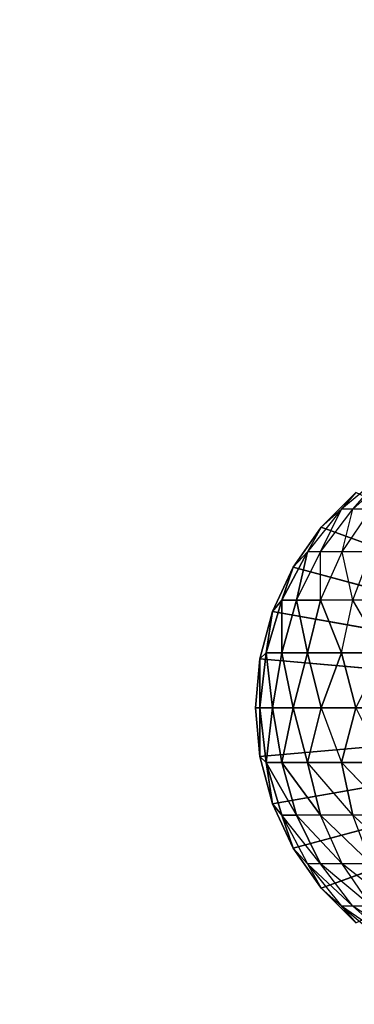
# Model space of a CAD drawing. Extents: x 226 to 378, y -30 to 313.
# Tile 80 of 256: x 285.429 to 286.186, y 44.115 to 46.341. Entities that reach past the tile are written whole.
import ezdxf

# ---------------------------------------------------------------- set-up
doc = ezdxf.new("R2010")
doc.units = 0
doc.header["$LTSCALE"] = 25.4
doc.layers.get('0').update_dxf_attribs({"color": 13, "linetype": 'CONTINUOUS'})
for name, color, linetype in [('_NCL1_4', 41, 'CONTINUOUS'), ('_NCL1_62', 7, 'CONTINUOUS'), ('_NCL1_64', 250, 'CONTINUOUS')]:
    doc.layers.add(name, color=color, linetype=linetype)

# ---------------------------------------------------------------- blocks, each defined once
blk = doc.blocks.new('EWON_2005CD_4005CD_COSY141')
at = {"layer": '_NCL1_4', "color": 0}
for p, q in [((91.7333, 268.498, 309.441), (91.8548, 268.419, 309.4168)), ((91.7659, 268.498, 309.38), (91.8548, 268.419, 309.4168)), ((91.7659, 268.498, 309.38), (91.8804, 268.419, 309.3326)), ((91.8804, 268.419, 309.3326), (91.786, 268.498, 309.3138)), ((91.8804, 268.419, 309.3326), (91.8482, 268.4564, 309.245)), ((91.8482, 268.4564, 297.18), (91.9264, 268.3782, 297.18)), ((91.9264, 268.3782, 297.18), (91.8482, 268.4564, 309.245)), ((91.9264, 268.3782, 297.18), (91.8482, 268.4564, 309.245)), ((91.8482, 268.4564, 309.245), (91.9264, 268.3782, 309.245)), ((91.8482, 268.4564, 297.18), (91.9264, 268.3782, 297.18)), ((91.7575, 268.419, 309.5625), (91.879, 268.3228, 309.5383)), ((91.8133, 268.419, 309.4945), (91.879, 268.3228, 309.5383)), ((91.8133, 268.419, 309.4945), (91.9278, 268.3228, 309.447)), ((91.8133, 268.419, 309.4945), (91.8548, 268.419, 309.4168)), ((91.8548, 268.419, 309.4168), (91.9278, 268.3228, 309.447)), ((91.8548, 268.419, 309.4168), (91.9578, 268.3228, 309.348)), ((91.8548, 268.419, 309.4168), (91.8804, 268.419, 309.3326)), ((91.9264, 268.3782, 309.245), (91.8804, 268.419, 309.3326)), ((91.9578, 268.3228, 309.348), (91.8804, 268.419, 309.3326)), ((91.9264, 268.3782, 297.18), (90.805, 267.97, 297.18)), ((91.9264, 268.3782, 297.18), (90.805, 267.97, 297.18)), ((91.9578, 268.3228, 309.348), (91.9264, 268.3782, 309.245)), ((91.9264, 268.3782, 297.18), (91.9899, 268.2875, 297.18)), ((91.9899, 268.2875, 297.18), (91.9264, 268.3782, 309.245)), ((91.9264, 268.3782, 309.245), (91.9264, 268.3782, 297.18)), ((91.9264, 268.3782, 309.245), (91.9264, 268.3782, 297.18)), ((91.9899, 268.2875, 297.18), (91.9264, 268.3782, 309.245)), ((91.9264, 268.3782, 309.245), (91.9899, 268.2875, 309.245)), ((91.9264, 268.3782, 297.18), (91.9899, 268.2875, 297.18)), ((91.7333, 268.3228, 309.684), (91.8548, 268.213, 309.6598)), ((91.8133, 268.3228, 309.6183), (91.8548, 268.213, 309.6598)), ((91.8133, 268.3228, 309.6183), (91.9278, 268.213, 309.5709)), ((91.8133, 268.3228, 309.6183), (91.879, 268.3228, 309.5383)), ((91.879, 268.3228, 309.5383), (91.9278, 268.213, 309.5709)), ((91.879, 268.3228, 309.5383), (91.982, 268.213, 309.4695)), ((91.879, 268.3228, 309.5383), (91.9278, 268.3228, 309.447)), ((91.9278, 268.3228, 309.447), (91.9578, 268.3228, 309.348)), ((91.9278, 268.3228, 309.447), (92.0154, 268.213, 309.3595)), ((91.9278, 268.3228, 309.447), (91.982, 268.213, 309.4695)), ((91.9899, 268.2875, 309.245), (91.9578, 268.3228, 309.348)), ((92.0154, 268.213, 309.3595), (91.9578, 268.3228, 309.348)), ((91.9899, 268.2875, 297.18), (90.805, 267.97, 297.18)), ((91.9899, 268.2875, 297.18), (90.805, 267.97, 297.18)), ((91.9899, 268.2875, 309.245), (92.0367, 268.1872, 309.245)), ((92.0154, 268.213, 309.3595), (91.9899, 268.2875, 309.245)), ((92.0154, 268.213, 309.3595), (91.9899, 268.2875, 309.245)), ((91.9899, 268.2875, 297.18), (92.0367, 268.1872, 297.18)), ((92.0367, 268.1872, 297.18), (91.9899, 268.2875, 309.245)), ((91.9899, 268.2875, 309.245), (91.9899, 268.2875, 297.18)), ((91.9899, 268.2875, 309.245), (91.9899, 268.2875, 297.18)), ((92.0367, 268.1872, 297.18), (91.9899, 268.2875, 309.245)), ((91.9899, 268.2875, 309.245), (92.0367, 268.1872, 309.245)), ((91.9899, 268.2875, 297.18), (92.0367, 268.1872, 297.18)), ((91.7659, 268.213, 309.7328), (91.8548, 268.213, 309.6598)), ((91.7659, 268.213, 309.7328), (91.8804, 268.0939, 309.6854)), ((91.8548, 268.213, 309.6598), (91.9278, 268.213, 309.5709)), ((91.8548, 268.213, 309.6598), (91.9578, 268.0939, 309.591)), ((91.8548, 268.213, 309.6598), (91.8804, 268.0939, 309.6854)), ((91.9278, 268.213, 309.5709), (92.0154, 268.0939, 309.4833)), ((91.9278, 268.213, 309.5709), (91.9578, 268.0939, 309.591)), ((91.9278, 268.213, 309.5709), (92.0154, 268.0939, 309.4833)), ((91.9278, 268.213, 309.5709), (91.982, 268.213, 309.4695)), ((91.982, 268.213, 309.4695), (92.0154, 268.0939, 309.4833)), ((91.982, 268.213, 309.4695), (92.0508, 268.0939, 309.3665)), ((91.982, 268.213, 309.4695), (92.0154, 268.0939, 309.4833)), ((91.982, 268.213, 309.4695), (92.0508, 268.0939, 309.3665)), ((91.982, 268.213, 309.4695), (92.0154, 268.213, 309.3595)), ((91.982, 268.213, 309.4695), (92.0154, 268.213, 309.3595)), ((92.0154, 268.213, 309.3595), (92.0367, 268.1872, 309.245)), ((92.0508, 268.0939, 309.3665), (92.0154, 268.213, 309.3595)), ((92.0154, 268.213, 309.3595), (92.0367, 268.1872, 309.245)), ((92.0508, 268.0939, 309.3665), (92.0154, 268.213, 309.3595)), ((92.0367, 268.1872, 297.18), (90.805, 267.97, 297.18)), ((92.0367, 268.1872, 297.18), (90.805, 267.97, 297.18)), ((92.0367, 268.1872, 309.245), (92.0508, 268.0939, 309.3665)), ((92.0367, 268.1872, 309.245), (92.0653, 268.0803, 309.245)), ((92.0367, 268.1872, 309.245), (92.0508, 268.0939, 309.3665)), ((92.0367, 268.1872, 297.18), (92.0653, 268.0803, 297.18)), ((92.0653, 268.0803, 297.18), (92.0367, 268.1872, 309.245)), ((92.0367, 268.1872, 309.245), (92.0367, 268.1872, 297.18)), ((92.0367, 268.1872, 309.245), (92.0367, 268.1872, 297.18)), ((92.0653, 268.0803, 297.18), (92.0367, 268.1872, 309.245)), ((92.0367, 268.1872, 309.245), (92.0653, 268.0803, 309.245)), ((92.0367, 268.1872, 297.18), (92.0653, 268.0803, 297.18)), ((91.786, 268.0939, 309.7628), (91.8804, 268.0939, 309.6854)), ((91.786, 268.0939, 309.7628), (91.8804, 268.0939, 309.6854)), ((91.8482, 267.97, 309.7314), (91.8804, 268.0939, 309.6854)), ((91.9264, 267.97, 309.6532), (91.8804, 268.0939, 309.6854)), ((91.8804, 268.0939, 309.6854), (91.9578, 268.0939, 309.591)), ((91.8804, 268.0939, 309.6854), (91.9578, 268.0939, 309.591)), ((91.9578, 268.0939, 309.591), (91.9264, 267.97, 309.6532)), ((91.9578, 268.0939, 309.591), (91.9264, 267.97, 309.6532)), ((91.9899, 267.97, 309.5625), (91.9578, 268.0939, 309.591)), ((91.9578, 268.0939, 309.591), (92.0154, 268.0939, 309.4833)), ((91.9899, 267.97, 309.5625), (91.9578, 268.0939, 309.591)), ((91.9578, 268.0939, 309.591), (92.0154, 268.0939, 309.4833)), ((92.0154, 268.0939, 309.4833), (91.9899, 267.97, 309.5625)), ((92.0154, 268.0939, 309.4833), (91.9899, 267.97, 309.5625)), ((92.0367, 267.97, 309.4622), (92.0154, 268.0939, 309.4833)), ((92.0154, 268.0939, 309.4833), (92.0508, 268.0939, 309.3665)), ((92.0367, 267.97, 309.4622), (92.0154, 268.0939, 309.4833)), ((92.0154, 268.0939, 309.4833), (92.0508, 268.0939, 309.3665)), ((92.0508, 268.0939, 309.3665), (92.0367, 267.97, 309.4622)), ((92.0508, 268.0939, 309.3665), (92.0367, 267.97, 309.4622)), ((92.0508, 268.0939, 309.3665), (92.0653, 268.0803, 309.245)), ((92.0653, 267.97, 309.3553), (92.0508, 268.0939, 309.3665)), ((92.0508, 268.0939, 309.3665), (92.0653, 268.0803, 309.245)), ((92.0653, 267.97, 309.3553), (92.0508, 268.0939, 309.3665)), ((92.0653, 268.0803, 297.18), (90.805, 267.97, 297.18)), ((92.0653, 268.0803, 297.18), (90.805, 267.97, 297.18)), ((92.0653, 268.0803, 309.245), (92.0653, 267.97, 309.3553)), ((92.0653, 268.0803, 309.245), (92.075, 267.97, 309.245)), ((92.0653, 268.0803, 309.245), (92.0653, 267.97, 309.3553)), ((92.0653, 268.0803, 297.18), (92.075, 267.97, 297.18)), ((92.075, 267.97, 297.18), (92.0653, 268.0803, 309.245)), ((92.0653, 268.0803, 309.245), (92.0653, 268.0803, 297.18)), ((92.0653, 268.0803, 309.245), (92.0653, 268.0803, 297.18)), ((92.075, 267.97, 297.18), (92.0653, 268.0803, 309.245)), ((92.0653, 268.0803, 309.245), (92.075, 267.97, 309.245)), ((92.0653, 268.0803, 297.18), (92.075, 267.97, 297.18)), ((91.9264, 267.5618, 297.18), (90.805, 267.97, 297.18)), ((91.9264, 267.5618, 297.18), (90.805, 267.97, 297.18)), ((91.9899, 267.6525, 297.18), (90.805, 267.97, 297.18)), ((91.9899, 267.6525, 297.18), (90.805, 267.97, 297.18)), ((92.0367, 267.7528, 297.18), (90.805, 267.97, 297.18)), ((92.0367, 267.7528, 297.18), (90.805, 267.97, 297.18)), ((92.0653, 267.8597, 297.18), (90.805, 267.97, 297.18)), ((92.0653, 267.8597, 297.18), (90.805, 267.97, 297.18)), ((92.075, 267.97, 297.18), (90.805, 267.97, 297.18)), ((92.075, 267.97, 297.18), (90.805, 267.97, 297.18)), ((91.9264, 267.97, 309.6532), (91.8482, 267.97, 309.7314)), ((91.8804, 267.8461, 309.6854), (91.8482, 267.97, 309.7314)), ((91.9264, 267.97, 309.6532), (91.8804, 267.8461, 309.6854)), ((91.9899, 267.97, 309.5625), (91.9264, 267.97, 309.6532)), ((91.9899, 267.97, 309.5625), (91.9264, 267.97, 309.6532)), ((91.9578, 267.8461, 309.591), (91.9264, 267.97, 309.6532)), ((91.9578, 267.8461, 309.591), (91.9264, 267.97, 309.6532)), ((91.9578, 267.8461, 309.591), (91.9899, 267.97, 309.5625)), ((91.9578, 267.8461, 309.591), (91.9899, 267.97, 309.5625)), ((92.0367, 267.97, 309.4622), (91.9899, 267.97, 309.5625)), ((91.9899, 267.97, 309.5625), (92.0154, 267.8461, 309.4833)), ((92.0367, 267.97, 309.4622), (91.9899, 267.97, 309.5625)), ((91.9899, 267.97, 309.5625), (92.0154, 267.8461, 309.4833)), ((92.0367, 267.97, 309.4622), (92.0154, 267.8461, 309.4833)), ((92.0367, 267.97, 309.4622), (92.0154, 267.8461, 309.4833)), ((92.0653, 267.97, 309.3553), (92.0367, 267.97, 309.4622)), ((92.0653, 267.97, 309.3553), (92.0367, 267.97, 309.4622)), ((92.0508, 267.8461, 309.3665), (92.0367, 267.97, 309.4622)), ((92.0508, 267.8461, 309.3665), (92.0367, 267.97, 309.4622)), ((92.0508, 267.8461, 309.3665), (92.0653, 267.97, 309.3553)), ((92.0508, 267.8461, 309.3665), (92.0653, 267.97, 309.3553)), ((92.075, 267.97, 309.245), (92.0653, 267.97, 309.3553)), ((92.075, 267.97, 309.245), (92.0653, 267.8597, 297.18)), ((92.0653, 267.8597, 309.245), (92.075, 267.97, 309.245)), ((92.075, 267.97, 309.245), (92.0653, 267.8597, 297.18)), ((92.075, 267.97, 297.18), (92.0653, 267.8597, 297.18)), ((92.075, 267.97, 297.18), (92.0653, 267.8597, 297.18)), ((92.0653, 267.97, 309.3553), (92.0653, 267.8597, 309.245)), ((92.0653, 267.8597, 309.245), (92.075, 267.97, 309.245)), ((92.0653, 267.97, 309.3553), (92.0653, 267.8597, 309.245)), ((92.075, 267.97, 309.245), (92.0653, 267.97, 309.3553)), ((92.075, 267.97, 297.18), (92.075, 267.97, 309.245)), ((92.075, 267.97, 297.18), (92.075, 267.97, 309.245)), ((92.0653, 267.8597, 297.18), (92.0367, 267.7528, 297.18)), ((92.0367, 267.7528, 297.18), (92.0653, 267.8597, 309.245)), ((92.0367, 267.7528, 297.18), (92.0653, 267.8597, 309.245)), ((92.0367, 267.7528, 309.245), (92.0653, 267.8597, 309.245)), ((92.0653, 267.8597, 297.18), (92.0367, 267.7528, 297.18)), ((92.0367, 267.7528, 309.245), (92.0653, 267.8597, 309.245)), ((92.0653, 267.8597, 309.245), (92.0508, 267.8461, 309.3665)), ((92.0653, 267.8597, 309.245), (92.0508, 267.8461, 309.3665)), ((92.0653, 267.8597, 297.18), (92.0653, 267.8597, 309.245)), ((92.0653, 267.8597, 297.18), (92.0653, 267.8597, 309.245)), ((91.8804, 267.8461, 309.6854), (91.786, 267.8461, 309.7628)), ((91.786, 267.8461, 309.7628), (91.8548, 267.727, 309.6598)), ((91.8804, 267.8461, 309.6854), (91.786, 267.8461, 309.7628)), ((91.8804, 267.8461, 309.6854), (91.8548, 267.727, 309.6598)), ((91.9578, 267.8461, 309.591), (91.8804, 267.8461, 309.6854)), ((91.8804, 267.8461, 309.6854), (91.9278, 267.727, 309.5709)), ((91.9578, 267.8461, 309.591), (91.8804, 267.8461, 309.6854)), ((91.9578, 267.8461, 309.591), (91.9278, 267.727, 309.5709)), ((91.9578, 267.8461, 309.591), (91.9278, 267.727, 309.5709)), ((92.0154, 267.8461, 309.4833), (91.9578, 267.8461, 309.591)), ((91.9578, 267.8461, 309.591), (91.982, 267.727, 309.4695)), ((91.9578, 267.8461, 309.591), (91.982, 267.727, 309.4695)), ((92.0154, 267.8461, 309.4833), (91.9578, 267.8461, 309.591)), ((92.0154, 267.8461, 309.4833), (91.982, 267.727, 309.4695)), ((92.0154, 267.8461, 309.4833), (91.982, 267.727, 309.4695)), ((92.0154, 267.727, 309.3595), (92.0508, 267.8461, 309.3665)), ((92.0508, 267.8461, 309.3665), (92.0154, 267.8461, 309.4833)), ((92.0154, 267.8461, 309.4833), (92.0154, 267.727, 309.3595)), ((92.0154, 267.8461, 309.4833), (92.0154, 267.727, 309.3595)), ((92.0508, 267.8461, 309.3665), (92.0154, 267.8461, 309.4833)), ((92.0154, 267.727, 309.3595), (92.0508, 267.8461, 309.3665)), ((92.0367, 267.7528, 309.245), (92.0508, 267.8461, 309.3665)), ((92.0367, 267.7528, 309.245), (92.0508, 267.8461, 309.3665)), ((92.0367, 267.7528, 309.245), (91.9899, 267.6525, 297.18)), ((91.9899, 267.6525, 309.245), (92.0367, 267.7528, 309.245)), ((92.0367, 267.7528, 297.18), (91.9899, 267.6525, 297.18)), ((92.0367, 267.7528, 309.245), (91.9899, 267.6525, 297.18)), ((92.0367, 267.7528, 297.18), (91.9899, 267.6525, 297.18)), ((91.9899, 267.6525, 309.245), (92.0367, 267.7528, 309.245)), ((92.0154, 267.727, 309.3595), (92.0367, 267.7528, 309.245)), ((92.0154, 267.727, 309.3595), (92.0367, 267.7528, 309.245)), ((92.0367, 267.7528, 309.245), (92.0367, 267.7528, 297.18)), ((92.0367, 267.7528, 309.245), (92.0367, 267.7528, 297.18)), ((91.7659, 267.727, 309.7328), (91.8548, 267.727, 309.6598)), ((91.8548, 267.727, 309.6598), (91.8133, 267.6172, 309.6183)), ((91.8548, 267.727, 309.6598), (91.879, 267.6172, 309.5383)), ((91.8548, 267.727, 309.6598), (91.9278, 267.727, 309.5709)), ((91.9278, 267.727, 309.5709), (91.879, 267.6172, 309.5383)), ((91.9278, 267.727, 309.5709), (91.9278, 267.6172, 309.447)), ((91.982, 267.727, 309.4695), (91.9278, 267.6172, 309.447)), ((91.9278, 267.727, 309.5709), (91.982, 267.727, 309.4695)), ((91.9578, 267.6172, 309.348), (92.0154, 267.727, 309.3595)), ((91.982, 267.727, 309.4695), (91.9578, 267.6172, 309.348)), ((91.9578, 267.6172, 309.348), (92.0154, 267.727, 309.3595)), ((91.982, 267.727, 309.4695), (92.0154, 267.727, 309.3595)), ((91.982, 267.727, 309.4695), (92.0154, 267.727, 309.3595)), ((91.9899, 267.6525, 309.245), (92.0154, 267.727, 309.3595)), ((91.9899, 267.6525, 309.245), (92.0154, 267.727, 309.3595)), ((91.9899, 267.6525, 297.18), (91.9264, 267.5618, 297.18)), ((91.9264, 267.5618, 297.18), (91.9899, 267.6525, 309.245)), ((91.9264, 267.5618, 297.18), (91.9899, 267.6525, 309.245)), ((91.9264, 267.5618, 309.245), (91.9899, 267.6525, 309.245)), ((91.9899, 267.6525, 297.18), (91.9264, 267.5618, 297.18)), ((91.9578, 267.6172, 309.348), (91.9899, 267.6525, 309.245)), ((91.9899, 267.6525, 297.18), (91.9899, 267.6525, 309.245)), ((91.9899, 267.6525, 297.18), (91.9899, 267.6525, 309.245)), ((91.8133, 267.6172, 309.6183), (91.879, 267.6172, 309.5383)), ((91.879, 267.6172, 309.5383), (91.8133, 267.521, 309.4945)), ((91.879, 267.6172, 309.5383), (91.8548, 267.521, 309.4168)), ((91.9278, 267.6172, 309.447), (91.8548, 267.521, 309.4168)), ((91.879, 267.6172, 309.5383), (91.9278, 267.6172, 309.447)), ((91.8804, 267.521, 309.3326), (91.9578, 267.6172, 309.348)), ((91.9278, 267.6172, 309.447), (91.8804, 267.521, 309.3326)), ((91.9264, 267.5618, 309.245), (91.9578, 267.6172, 309.348)), ((91.9278, 267.6172, 309.447), (91.9578, 267.6172, 309.348)), ((91.9264, 267.5618, 309.245), (91.8482, 267.4836, 297.18)), ((91.8482, 267.4836, 309.245), (91.9264, 267.5618, 309.245)), ((91.9264, 267.5618, 297.18), (91.8482, 267.4836, 297.18)), ((91.9264, 267.5618, 309.245), (91.8482, 267.4836, 297.18)), ((91.9264, 267.5618, 297.18), (91.8482, 267.4836, 297.18)), ((91.8804, 267.521, 309.3326), (91.9264, 267.5618, 309.245)), ((91.9264, 267.5618, 309.245), (91.9264, 267.5618, 297.18)), ((91.9264, 267.5618, 309.245), (91.9264, 267.5618, 297.18)), ((91.8548, 267.521, 309.4168), (91.7659, 267.442, 309.38)), ((91.786, 267.442, 309.3138), (91.8804, 267.521, 309.3326)), ((91.8548, 267.521, 309.4168), (91.786, 267.442, 309.3138)), ((91.8133, 267.521, 309.4945), (91.8548, 267.521, 309.4168)), ((91.8482, 267.4836, 309.245), (91.8804, 267.521, 309.3326)), ((91.8548, 267.521, 309.4168), (91.8804, 267.521, 309.3326))]:
    blk.add_line(p, q, dxfattribs=at)
at = {"color": 7}
mesh = blk.add_polyface(dxfattribs=at)
corners = [(105.41, 276.8913, 297.18), (83.82, 279.4295, 297.18), (83.82, 241.2705, 297.18)]
mesh.append_faces([[corners[k] for k in face] for face in [(0, 1, 2)]], dxfattribs={"color": 7})
mesh = blk.add_polyface(dxfattribs=at)
corners = [(104.14, 276.8913, 298.45), (85.09, 241.2705, 298.45), (85.09, 279.4295, 298.45)]
mesh.append_faces([[corners[k] for k in face] for face in [(0, 1, 2)]], dxfattribs={"color": 7})
mesh = blk.add_polyface(dxfattribs=at)
corners = [(105.41, 276.8913, 297.18), (83.82, 241.2705, 297.18), (105.41, 243.8087, 297.18)]
mesh.append_faces([[corners[k] for k in face] for face in [(0, 1, 2)]], dxfattribs={"color": 7})
mesh = blk.add_polyface(dxfattribs=at)
corners = [(104.14, 243.8087, 298.45), (85.09, 241.2705, 298.45), (104.14, 276.8913, 298.45)]
mesh.append_faces([[corners[k] for k in face] for face in [(0, 1, 2)]], dxfattribs={"color": 7})
at = {"layer": '_NCL1_4', "color": 41}
mesh = blk.add_polyface(dxfattribs=at)
corners = [(91.9264, 268.3782, 297.18), (91.8482, 268.4564, 297.18), (90.805, 267.97, 297.18)]
mesh.append_faces([[corners[k] for k in face] for face in [(0, 1, 2)]], dxfattribs={"color": 41})
mesh = blk.add_polyface(dxfattribs=at)
corners = [(91.8482, 268.4564, 309.245), (91.8482, 268.4564, 297.18), (91.9264, 268.3782, 297.18)]
mesh.append_faces([[corners[k] for k in face] for face in [(0, 1, 2)]], dxfattribs={"color": 41})
mesh = blk.add_polyface(dxfattribs=at)
corners = [(91.8482, 268.4564, 309.245), (91.9264, 268.3782, 297.18), (91.9264, 268.3782, 309.245)]
mesh.append_faces([[corners[k] for k in face] for face in [(0, 1, 2)]], dxfattribs={"color": 41})
mesh = blk.add_polyface(dxfattribs=at)
corners = [(91.9899, 268.2875, 297.18), (91.9264, 268.3782, 297.18), (90.805, 267.97, 297.18)]
mesh.append_faces([[corners[k] for k in face] for face in [(0, 1, 2)]], dxfattribs={"color": 41})
mesh = blk.add_polyface(dxfattribs=at)
corners = [(91.9264, 268.3782, 297.18), (91.9899, 268.2875, 297.18), (91.9264, 268.3782, 309.245)]
mesh.append_faces([[corners[k] for k in face] for face in [(0, 1, 2)]], dxfattribs={"color": 41})
mesh = blk.add_polyface(dxfattribs=at)
corners = [(91.9264, 268.3782, 309.245), (91.9899, 268.2875, 297.18), (91.9899, 268.2875, 309.245)]
mesh.append_faces([[corners[k] for k in face] for face in [(0, 1, 2)]], dxfattribs={"color": 41})
mesh = blk.add_polyface(dxfattribs=at)
corners = [(91.9278, 268.3228, 309.447), (92.0154, 268.213, 309.3595), (91.982, 268.213, 309.4695)]
mesh.append_faces([[corners[k] for k in face] for face in [(0, 1, 2)]], dxfattribs={"color": 41})
mesh = blk.add_polyface(dxfattribs=at)
corners = [(91.9578, 268.3228, 309.348), (91.9899, 268.2875, 309.245), (92.0154, 268.213, 309.3595)]
mesh.append_faces([[corners[k] for k in face] for face in [(0, 1, 2)]], dxfattribs={"color": 41})
mesh = blk.add_polyface(dxfattribs=at)
corners = [(92.0367, 268.1872, 297.18), (91.9899, 268.2875, 297.18), (90.805, 267.97, 297.18)]
mesh.append_faces([[corners[k] for k in face] for face in [(0, 1, 2)]], dxfattribs={"color": 41})
mesh = blk.add_polyface(dxfattribs=at)
corners = [(91.9899, 268.2875, 309.245), (92.0367, 268.1872, 309.245), (92.0154, 268.213, 309.3595)]
mesh.append_faces([[corners[k] for k in face] for face in [(0, 1, 2)]], dxfattribs={"color": 41})
mesh = blk.add_polyface(dxfattribs=at)
corners = [(91.9899, 268.2875, 297.18), (92.0367, 268.1872, 297.18), (91.9899, 268.2875, 309.245)]
mesh.append_faces([[corners[k] for k in face] for face in [(0, 1, 2)]], dxfattribs={"color": 41})
mesh = blk.add_polyface(dxfattribs=at)
corners = [(91.9899, 268.2875, 309.245), (92.0367, 268.1872, 297.18), (92.0367, 268.1872, 309.245)]
mesh.append_faces([[corners[k] for k in face] for face in [(0, 1, 2)]], dxfattribs={"color": 41})
mesh = blk.add_polyface(dxfattribs=at)
corners = [(91.8804, 268.0939, 309.6854), (91.786, 268.0939, 309.7628), (91.7659, 268.213, 309.7328)]
mesh.append_faces([[corners[k] for k in face] for face in [(0, 1, 2)]], dxfattribs={"color": 41})
mesh = blk.add_polyface(dxfattribs=at)
corners = [(91.8548, 268.213, 309.6598), (91.9578, 268.0939, 309.591), (91.8804, 268.0939, 309.6854)]
mesh.append_faces([[corners[k] for k in face] for face in [(0, 1, 2)]], dxfattribs={"color": 41})
mesh = blk.add_polyface(dxfattribs=at)
corners = [(91.9278, 268.213, 309.5709), (92.0154, 268.0939, 309.4833), (91.9578, 268.0939, 309.591)]
mesh.append_faces([[corners[k] for k in face] for face in [(0, 1, 2)]], dxfattribs={"color": 41})
mesh = blk.add_polyface(dxfattribs=at)
corners = [(91.982, 268.213, 309.4695), (92.0154, 268.0939, 309.4833), (91.9278, 268.213, 309.5709)]
mesh.append_faces([[corners[k] for k in face] for face in [(0, 1, 2)]], dxfattribs={"color": 41})
mesh = blk.add_polyface(dxfattribs=at)
corners = [(91.982, 268.213, 309.4695), (92.0508, 268.0939, 309.3665), (92.0154, 268.0939, 309.4833)]
mesh.append_faces([[corners[k] for k in face] for face in [(0, 1, 2)]], dxfattribs={"color": 41})
mesh = blk.add_polyface(dxfattribs=at)
corners = [(92.0154, 268.213, 309.3595), (92.0508, 268.0939, 309.3665), (91.982, 268.213, 309.4695)]
mesh.append_faces([[corners[k] for k in face] for face in [(0, 1, 2)]], dxfattribs={"color": 41})
mesh = blk.add_polyface(dxfattribs=at)
corners = [(92.0154, 268.213, 309.3595), (92.0367, 268.1872, 309.245), (92.0508, 268.0939, 309.3665)]
mesh.append_faces([[corners[k] for k in face] for face in [(0, 1, 2)]], dxfattribs={"color": 41})
mesh = blk.add_polyface(dxfattribs=at)
corners = [(92.0653, 268.0803, 297.18), (92.0367, 268.1872, 297.18), (90.805, 267.97, 297.18)]
mesh.append_faces([[corners[k] for k in face] for face in [(0, 1, 2)]], dxfattribs={"color": 41})
mesh = blk.add_polyface(dxfattribs=at)
corners = [(92.0367, 268.1872, 309.245), (92.0653, 268.0803, 309.245), (92.0508, 268.0939, 309.3665)]
mesh.append_faces([[corners[k] for k in face] for face in [(0, 1, 2)]], dxfattribs={"color": 41})
mesh = blk.add_polyface(dxfattribs=at)
corners = [(92.0367, 268.1872, 297.18), (92.0653, 268.0803, 297.18), (92.0367, 268.1872, 309.245)]
mesh.append_faces([[corners[k] for k in face] for face in [(0, 1, 2)]], dxfattribs={"color": 41})
mesh = blk.add_polyface(dxfattribs=at)
corners = [(92.0367, 268.1872, 309.245), (92.0653, 268.0803, 297.18), (92.0653, 268.0803, 309.245)]
mesh.append_faces([[corners[k] for k in face] for face in [(0, 1, 2)]], dxfattribs={"color": 41})
mesh = blk.add_polyface(dxfattribs=at)
corners = [(91.8804, 268.0939, 309.6854), (91.8482, 267.97, 309.7314), (91.786, 268.0939, 309.7628)]
mesh.append_faces([[corners[k] for k in face] for face in [(0, 1, 2)]], dxfattribs={"color": 41})
mesh = blk.add_polyface(dxfattribs=at)
corners = [(91.9578, 268.0939, 309.591), (91.9264, 267.97, 309.6532), (91.8804, 268.0939, 309.6854)]
mesh.append_faces([[corners[k] for k in face] for face in [(0, 1, 2)]], dxfattribs={"color": 41})
mesh = blk.add_polyface(dxfattribs=at)
corners = [(91.9578, 268.0939, 309.591), (91.9899, 267.97, 309.5625), (91.9264, 267.97, 309.6532)]
mesh.append_faces([[corners[k] for k in face] for face in [(0, 1, 2)]], dxfattribs={"color": 41})
mesh = blk.add_polyface(dxfattribs=at)
corners = [(92.0154, 268.0939, 309.4833), (91.9899, 267.97, 309.5625), (91.9578, 268.0939, 309.591)]
mesh.append_faces([[corners[k] for k in face] for face in [(0, 1, 2)]], dxfattribs={"color": 41})
mesh = blk.add_polyface(dxfattribs=at)
corners = [(92.0154, 268.0939, 309.4833), (92.0367, 267.97, 309.4622), (91.9899, 267.97, 309.5625)]
mesh.append_faces([[corners[k] for k in face] for face in [(0, 1, 2)]], dxfattribs={"color": 41})
mesh = blk.add_polyface(dxfattribs=at)
corners = [(92.0508, 268.0939, 309.3665), (92.0367, 267.97, 309.4622), (92.0154, 268.0939, 309.4833)]
mesh.append_faces([[corners[k] for k in face] for face in [(0, 1, 2)]], dxfattribs={"color": 41})
mesh = blk.add_polyface(dxfattribs=at)
corners = [(92.0508, 268.0939, 309.3665), (92.0653, 267.97, 309.3553), (92.0367, 267.97, 309.4622)]
mesh.append_faces([[corners[k] for k in face] for face in [(0, 1, 2)]], dxfattribs={"color": 41})
mesh = blk.add_polyface(dxfattribs=at)
corners = [(92.0508, 268.0939, 309.3665), (92.0653, 268.0803, 309.245), (92.0653, 267.97, 309.3553)]
mesh.append_faces([[corners[k] for k in face] for face in [(0, 1, 2)]], dxfattribs={"color": 41})
mesh = blk.add_polyface(dxfattribs=at)
corners = [(92.075, 267.97, 297.18), (92.0653, 268.0803, 297.18), (90.805, 267.97, 297.18)]
mesh.append_faces([[corners[k] for k in face] for face in [(0, 1, 2)]], dxfattribs={"color": 41})
mesh = blk.add_polyface(dxfattribs=at)
corners = [(92.0653, 268.0803, 309.245), (92.075, 267.97, 309.245), (92.0653, 267.97, 309.3553)]
mesh.append_faces([[corners[k] for k in face] for face in [(0, 1, 2)]], dxfattribs={"color": 41})
mesh = blk.add_polyface(dxfattribs=at)
corners = [(92.0653, 268.0803, 297.18), (92.075, 267.97, 297.18), (92.0653, 268.0803, 309.245)]
mesh.append_faces([[corners[k] for k in face] for face in [(0, 1, 2)]], dxfattribs={"color": 41})
mesh = blk.add_polyface(dxfattribs=at)
corners = [(92.0653, 268.0803, 309.245), (92.075, 267.97, 297.18), (92.075, 267.97, 309.245)]
mesh.append_faces([[corners[k] for k in face] for face in [(0, 1, 2)]], dxfattribs={"color": 41})
mesh = blk.add_polyface(dxfattribs=at)
corners = [(91.9264, 267.5618, 297.18), (90.805, 267.97, 297.18), (91.8482, 267.4836, 297.18)]
mesh.append_faces([[corners[k] for k in face] for face in [(0, 1, 2)]], dxfattribs={"color": 41})
mesh = blk.add_polyface(dxfattribs=at)
corners = [(91.9899, 267.6525, 297.18), (90.805, 267.97, 297.18), (91.9264, 267.5618, 297.18)]
mesh.append_faces([[corners[k] for k in face] for face in [(0, 1, 2)]], dxfattribs={"color": 41})
mesh = blk.add_polyface(dxfattribs=at)
corners = [(92.0367, 267.7528, 297.18), (90.805, 267.97, 297.18), (91.9899, 267.6525, 297.18)]
mesh.append_faces([[corners[k] for k in face] for face in [(0, 1, 2)]], dxfattribs={"color": 41})
mesh = blk.add_polyface(dxfattribs=at)
corners = [(92.0653, 267.8597, 297.18), (90.805, 267.97, 297.18), (92.0367, 267.7528, 297.18)]
mesh.append_faces([[corners[k] for k in face] for face in [(0, 1, 2)]], dxfattribs={"color": 41})
mesh = blk.add_polyface(dxfattribs=at)
corners = [(92.075, 267.97, 297.18), (90.805, 267.97, 297.18), (92.0653, 267.8597, 297.18)]
mesh.append_faces([[corners[k] for k in face] for face in [(0, 1, 2)]], dxfattribs={"color": 41})
mesh = blk.add_polyface(dxfattribs=at)
corners = [(91.8804, 267.8461, 309.6854), (91.786, 267.8461, 309.7628), (91.8482, 267.97, 309.7314)]
mesh.append_faces([[corners[k] for k in face] for face in [(0, 1, 2)]], dxfattribs={"color": 41})
mesh = blk.add_polyface(dxfattribs=at)
corners = [(91.9264, 267.97, 309.6532), (91.9578, 267.8461, 309.591), (91.8804, 267.8461, 309.6854)]
mesh.append_faces([[corners[k] for k in face] for face in [(0, 1, 2)]], dxfattribs={"color": 41})
mesh = blk.add_polyface(dxfattribs=at)
corners = [(91.9899, 267.97, 309.5625), (91.9578, 267.8461, 309.591), (91.9264, 267.97, 309.6532)]
mesh.append_faces([[corners[k] for k in face] for face in [(0, 1, 2)]], dxfattribs={"color": 41})
mesh = blk.add_polyface(dxfattribs=at)
corners = [(91.9899, 267.97, 309.5625), (92.0154, 267.8461, 309.4833), (91.9578, 267.8461, 309.591)]
mesh.append_faces([[corners[k] for k in face] for face in [(0, 1, 2)]], dxfattribs={"color": 41})
mesh = blk.add_polyface(dxfattribs=at)
corners = [(92.0367, 267.97, 309.4622), (92.0154, 267.8461, 309.4833), (91.9899, 267.97, 309.5625)]
mesh.append_faces([[corners[k] for k in face] for face in [(0, 1, 2)]], dxfattribs={"color": 41})
mesh = blk.add_polyface(dxfattribs=at)
corners = [(92.0367, 267.97, 309.4622), (92.0508, 267.8461, 309.3665), (92.0154, 267.8461, 309.4833)]
mesh.append_faces([[corners[k] for k in face] for face in [(0, 1, 2)]], dxfattribs={"color": 41})
mesh = blk.add_polyface(dxfattribs=at)
corners = [(92.0653, 267.97, 309.3553), (92.0508, 267.8461, 309.3665), (92.0367, 267.97, 309.4622)]
mesh.append_faces([[corners[k] for k in face] for face in [(0, 1, 2)]], dxfattribs={"color": 41})
mesh = blk.add_polyface(dxfattribs=at)
corners = [(92.0653, 267.97, 309.3553), (92.0653, 267.8597, 309.245), (92.0508, 267.8461, 309.3665)]
mesh.append_faces([[corners[k] for k in face] for face in [(0, 1, 2)]], dxfattribs={"color": 41})
mesh = blk.add_polyface(dxfattribs=at)
corners = [(92.075, 267.97, 309.245), (92.0653, 267.8597, 297.18), (92.0653, 267.8597, 309.245)]
mesh.append_faces([[corners[k] for k in face] for face in [(0, 1, 2)]], dxfattribs={"color": 41})
mesh = blk.add_polyface(dxfattribs=at)
corners = [(92.075, 267.97, 297.18), (92.0653, 267.8597, 297.18), (92.075, 267.97, 309.245)]
mesh.append_faces([[corners[k] for k in face] for face in [(0, 1, 2)]], dxfattribs={"color": 41})
mesh = blk.add_polyface(dxfattribs=at)
corners = [(92.075, 267.97, 309.245), (92.0653, 267.8597, 309.245), (92.0653, 267.97, 309.3553)]
mesh.append_faces([[corners[k] for k in face] for face in [(0, 1, 2)]], dxfattribs={"color": 41})
mesh = blk.add_polyface(dxfattribs=at)
corners = [(92.0653, 267.8597, 297.18), (92.0367, 267.7528, 297.18), (92.0653, 267.8597, 309.245)]
mesh.append_faces([[corners[k] for k in face] for face in [(0, 1, 2)]], dxfattribs={"color": 41})
mesh = blk.add_polyface(dxfattribs=at)
corners = [(92.0653, 267.8597, 309.245), (92.0367, 267.7528, 297.18), (92.0367, 267.7528, 309.245)]
mesh.append_faces([[corners[k] for k in face] for face in [(0, 1, 2)]], dxfattribs={"color": 41})
mesh = blk.add_polyface(dxfattribs=at)
corners = [(92.0653, 267.8597, 309.245), (92.0367, 267.7528, 309.245), (92.0508, 267.8461, 309.3665)]
mesh.append_faces([[corners[k] for k in face] for face in [(0, 1, 2)]], dxfattribs={"color": 41})
mesh = blk.add_polyface(dxfattribs=at)
corners = [(91.8804, 267.8461, 309.6854), (91.8548, 267.727, 309.6598), (91.786, 267.8461, 309.7628)]
mesh.append_faces([[corners[k] for k in face] for face in [(0, 1, 2)]], dxfattribs={"color": 41})
mesh = blk.add_polyface(dxfattribs=at)
corners = [(91.9578, 267.8461, 309.591), (91.9278, 267.727, 309.5709), (91.8804, 267.8461, 309.6854)]
mesh.append_faces([[corners[k] for k in face] for face in [(0, 1, 2)]], dxfattribs={"color": 41})
mesh = blk.add_polyface(dxfattribs=at)
corners = [(91.9578, 267.8461, 309.591), (91.982, 267.727, 309.4695), (91.9278, 267.727, 309.5709)]
mesh.append_faces([[corners[k] for k in face] for face in [(0, 1, 2)]], dxfattribs={"color": 41})
mesh = blk.add_polyface(dxfattribs=at)
corners = [(92.0154, 267.8461, 309.4833), (91.982, 267.727, 309.4695), (91.9578, 267.8461, 309.591)]
mesh.append_faces([[corners[k] for k in face] for face in [(0, 1, 2)]], dxfattribs={"color": 41})
mesh = blk.add_polyface(dxfattribs=at)
corners = [(92.0154, 267.8461, 309.4833), (92.0154, 267.727, 309.3595), (91.982, 267.727, 309.4695)]
mesh.append_faces([[corners[k] for k in face] for face in [(0, 1, 2)]], dxfattribs={"color": 41})
mesh = blk.add_polyface(dxfattribs=at)
corners = [(92.0508, 267.8461, 309.3665), (92.0367, 267.7528, 309.245), (92.0154, 267.727, 309.3595)]
mesh.append_faces([[corners[k] for k in face] for face in [(0, 1, 2)]], dxfattribs={"color": 41})
mesh = blk.add_polyface(dxfattribs=at)
corners = [(92.0508, 267.8461, 309.3665), (92.0154, 267.727, 309.3595), (92.0154, 267.8461, 309.4833)]
mesh.append_faces([[corners[k] for k in face] for face in [(0, 1, 2)]], dxfattribs={"color": 41})
mesh = blk.add_polyface(dxfattribs=at)
corners = [(92.0367, 267.7528, 309.245), (91.9899, 267.6525, 297.18), (91.9899, 267.6525, 309.245)]
mesh.append_faces([[corners[k] for k in face] for face in [(0, 1, 2)]], dxfattribs={"color": 41})
mesh = blk.add_polyface(dxfattribs=at)
corners = [(92.0367, 267.7528, 297.18), (91.9899, 267.6525, 297.18), (92.0367, 267.7528, 309.245)]
mesh.append_faces([[corners[k] for k in face] for face in [(0, 1, 2)]], dxfattribs={"color": 41})
mesh = blk.add_polyface(dxfattribs=at)
corners = [(92.0367, 267.7528, 309.245), (91.9899, 267.6525, 309.245), (92.0154, 267.727, 309.3595)]
mesh.append_faces([[corners[k] for k in face] for face in [(0, 1, 2)]], dxfattribs={"color": 41})
mesh = blk.add_polyface(dxfattribs=at)
corners = [(92.0154, 267.727, 309.3595), (91.9899, 267.6525, 309.245), (91.9578, 267.6172, 309.348)]
mesh.append_faces([[corners[k] for k in face] for face in [(0, 1, 2)]], dxfattribs={"color": 41})
mesh = blk.add_polyface(dxfattribs=at)
corners = [(92.0154, 267.727, 309.3595), (91.9578, 267.6172, 309.348), (91.982, 267.727, 309.4695)]
mesh.append_faces([[corners[k] for k in face] for face in [(0, 1, 2)]], dxfattribs={"color": 41})
mesh = blk.add_polyface(dxfattribs=at)
corners = [(91.9899, 267.6525, 297.18), (91.9264, 267.5618, 297.18), (91.9899, 267.6525, 309.245)]
mesh.append_faces([[corners[k] for k in face] for face in [(0, 1, 2)]], dxfattribs={"color": 41})
mesh = blk.add_polyface(dxfattribs=at)
corners = [(91.9899, 267.6525, 309.245), (91.9264, 267.5618, 297.18), (91.9264, 267.5618, 309.245)]
mesh.append_faces([[corners[k] for k in face] for face in [(0, 1, 2)]], dxfattribs={"color": 41})
mesh = blk.add_polyface(dxfattribs=at)
corners = [(91.9264, 267.5618, 309.245), (91.8482, 267.4836, 297.18), (91.8482, 267.4836, 309.245)]
mesh.append_faces([[corners[k] for k in face] for face in [(0, 1, 2)]], dxfattribs={"color": 41})
mesh = blk.add_polyface(dxfattribs=at)
corners = [(91.9264, 267.5618, 309.245), (91.9264, 267.5618, 297.18), (91.8482, 267.4836, 297.18)]
mesh.append_faces([[corners[k] for k in face] for face in [(0, 1, 2)]], dxfattribs={"color": 41})
at = {"layer": '_NCL1_62', "color": 7}
mesh = blk.add_polyface(dxfattribs=at)
corners = [(119.38, 342.9, 27.94), (45.72, 248.92, 27.94), (119.38, 151.13, 27.94)]
mesh.append_faces([[corners[k] for k in face] for face in [(0, 1, 2)]], dxfattribs={"color": 7})
mesh = blk.add_polyface(dxfattribs=at)
corners = [(119.38, 342.9, 27.94), (45.72, 254, 27.94), (45.72, 248.92, 27.94)]
mesh.append_faces([[corners[k] for k in face] for face in [(0, 1, 2)]], dxfattribs={"color": 7})
mesh = blk.add_polyface(dxfattribs=at)
corners = [(119.38, 342.9, 27.94), (45.72, 261.62, 27.94), (45.72, 254, 27.94)]
mesh.append_faces([[corners[k] for k in face] for face in [(0, 1, 2)]], dxfattribs={"color": 7})
mesh = blk.add_polyface(dxfattribs=at)
corners = [(119.38, 342.9, 27.94), (45.72, 266.7, 27.94), (45.72, 261.62, 27.94)]
mesh.append_faces([[corners[k] for k in face] for face in [(0, 1, 2)]], dxfattribs={"color": 7})
mesh = blk.add_polyface(dxfattribs=at)
corners = [(119.38, 342.9, 27.94), (45.72, 274.32, 27.94), (45.72, 266.7, 27.94)]
mesh.append_faces([[corners[k] for k in face] for face in [(0, 1, 2)]], dxfattribs={"color": 7})
at = {"layer": '_NCL1_64', "color": 250}
mesh = blk.add_polyface(dxfattribs=at)
corners = [(92.5265, 229.3601, 297.18), (80.6445, 211.2647, 297.18), (83.82, 303.53, 297.18)]
mesh.append_faces([[corners[k] for k in face] for face in [(0, 1, 2)]], dxfattribs={"color": 250})
mesh = blk.add_polyface(dxfattribs=at)
corners = [(92.6902, 229.7113, 297.18), (92.5265, 229.3601, 297.18), (83.82, 303.53, 297.18)]
mesh.append_faces([[corners[k] for k in face] for face in [(0, 1, 2)]], dxfattribs={"color": 250})
mesh = blk.add_polyface(dxfattribs=at)
corners = [(92.6902, 229.7113, 297.18), (83.82, 303.53, 297.18), (92.6902, 290.9887, 297.18)]
mesh.append_faces([[corners[k] for k in face] for face in [(0, 1, 2)]], dxfattribs={"color": 250})

msp = doc.modelspace()

# ---------------------------------------------------------------- block references
at = {"color": 0, "rotation": 179.9999999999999}
msp.add_blockref('EWON_2005CD_4005CD_COSY141', (378.0374, 312.7553), dxfattribs=at)

doc.saveas('drawing.dxf')
